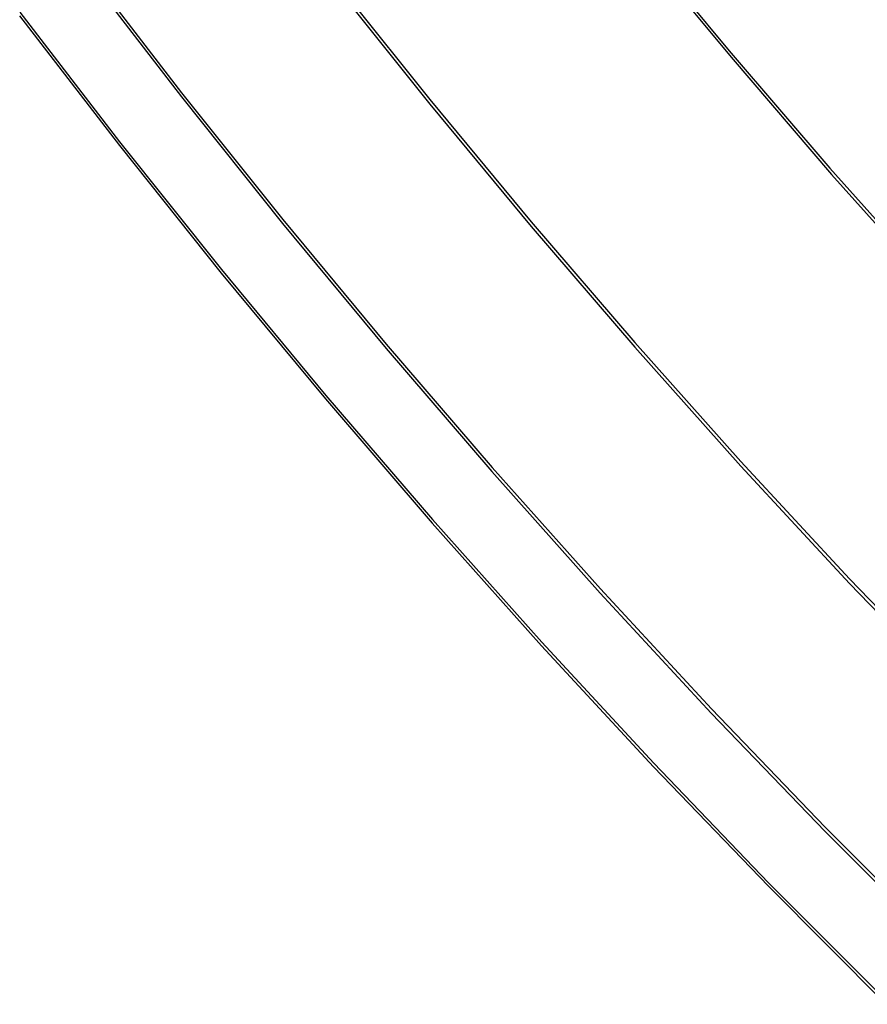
# Model space of a CAD drawing. Header units: millimetres. Extents: x 119 to 175.9, y -203.1 to -153.8.
# Tile 15 of 256: x 128.5 to 129.4, y -199.7 to -198.6. Entities that reach past the tile are written whole.
import ezdxf

# ---------------------------------------------------------------- set-up
doc = ezdxf.new("R2010")
doc.units = ezdxf.units.MM
doc.header["$MEASUREMENT"] = 0
doc.layers.add('Layer 01', color=5, linetype='Continuous', true_color=0x0000ff)

msp = doc.modelspace()

# ---------------------------------------------------------------- linework, layer by layer
at = {"layer": 'Layer 01'}
for p, q in [((129.1607, -198.5186, 35.2903), (129.2711, -198.6519, 35.2904)), ((129.1628, -198.5258, 31.3559), (129.2732, -198.659, 31.356)), ((128.5462, -198.5548, 35.1844), (128.657, -198.6988, 35.1845)), ((128.5461, -198.5594, 31.4612), (128.6569, -198.7035, 31.4613)), ((128.8243, -198.5674, 35.2901), (128.9354, -198.7065, 35.2903)), ((128.8244, -198.5725, 31.3559), (128.9354, -198.7116, 31.3561)), ((128.4755, -198.6086, 34.9209), (128.5873, -198.7538, 34.9211)), ((128.4753, -198.6125, 31.7248), (128.5872, -198.7578, 31.725)), ((129.2711, -198.6519, 35.2904), (129.3839, -198.7832, 35.2906)), ((129.2732, -198.659, 31.356), (129.386, -198.7904, 31.3562)), ((128.657, -198.6988, 35.1845), (128.7704, -198.8408, 35.1847)), ((128.6569, -198.7035, 31.4613), (128.7703, -198.8455, 31.4615)), ((128.9354, -198.7065, 35.2903), (129.0491, -198.8437, 35.2904)), ((128.9354, -198.7116, 31.3561), (129.0491, -198.8488, 31.3563)), ((128.5873, -198.7538, 34.9211), (128.7016, -198.897, 34.9213)), ((128.5872, -198.7578, 31.725), (128.7015, -198.901, 31.7251)), ((129.3839, -198.7832, 35.2906), (129.4993, -198.9127, 35.2908)), ((129.386, -198.7904, 31.3562), (129.5015, -198.9199, 31.3564)), ((128.7704, -198.8408, 35.1847), (128.8864, -198.9808, 35.1849)), ((128.7703, -198.8455, 31.4615), (128.8863, -198.9855, 31.4617)), ((129.0491, -198.8437, 35.2904), (129.1653, -198.9789, 35.2906)), ((129.0491, -198.8488, 31.3563), (129.1653, -198.984, 31.3565)), ((128.7016, -198.897, 34.9213), (128.8186, -199.0382, 34.9214)), ((128.7015, -198.901, 31.7251), (128.8184, -199.0422, 31.7253)), ((128.8863, -198.9855, 31.4617), (129.005, -199.1236, 31.4619)), ((128.8864, -198.9808, 35.1849), (129.0051, -199.1189, 35.1851)), ((129.1653, -198.9789, 35.2906), (129.2843, -199.1123, 35.2908)), ((129.1653, -198.984, 31.3565), (129.2843, -199.1174, 31.3566)), ((128.8186, -199.0382, 34.9214), (128.9383, -199.1775, 34.9216)), ((128.8184, -199.0422, 31.7253), (128.9381, -199.1815, 31.7255)), ((129.0051, -199.1189, 35.1851), (129.1266, -199.2552, 35.1853)), ((129.2843, -199.1123, 35.2908), (129.4061, -199.2439, 35.291)), ((129.2843, -199.1174, 31.3566), (129.4061, -199.249, 31.3568)), ((129.005, -199.1236, 31.4619), (129.1265, -199.2599, 31.4621)), ((128.9381, -199.1815, 31.7255), (129.0607, -199.3189, 31.7257)), ((128.9383, -199.1775, 34.9216), (129.0609, -199.315, 34.9218)), ((129.4061, -199.2439, 35.291), (129.5308, -199.3737, 35.2911)), ((129.4061, -199.249, 31.3568), (129.5308, -199.3788, 31.357)), ((129.1265, -199.2599, 31.4621), (129.251, -199.3944, 31.4622)), ((129.1266, -199.2552, 35.1853), (129.2511, -199.3897, 35.1854)), ((129.0609, -199.315, 34.9218), (129.1865, -199.4507, 34.922)), ((129.0607, -199.3189, 31.7257), (129.1864, -199.4546, 31.7259)), ((129.251, -199.3944, 31.4622), (129.3786, -199.5271, 31.4624)), ((129.2511, -199.3897, 35.1854), (129.3787, -199.5224, 35.1856)), ((129.1864, -199.4546, 31.7259), (129.3151, -199.5887, 31.726)), ((129.1865, -199.4507, 34.922), (129.3153, -199.5847, 34.9221)), ((129.3786, -199.5271, 31.4624), (129.5094, -199.6583, 31.4626)), ((129.3787, -199.5224, 35.1856), (129.5095, -199.6536, 35.1858)), ((129.3151, -199.5887, 31.726), (129.4472, -199.7211, 31.7262)), ((129.3153, -199.5847, 34.9221), (129.4474, -199.7171, 34.9223))]:
    msp.add_line(p, q, dxfattribs=at)

doc.saveas('drawing.dxf')
